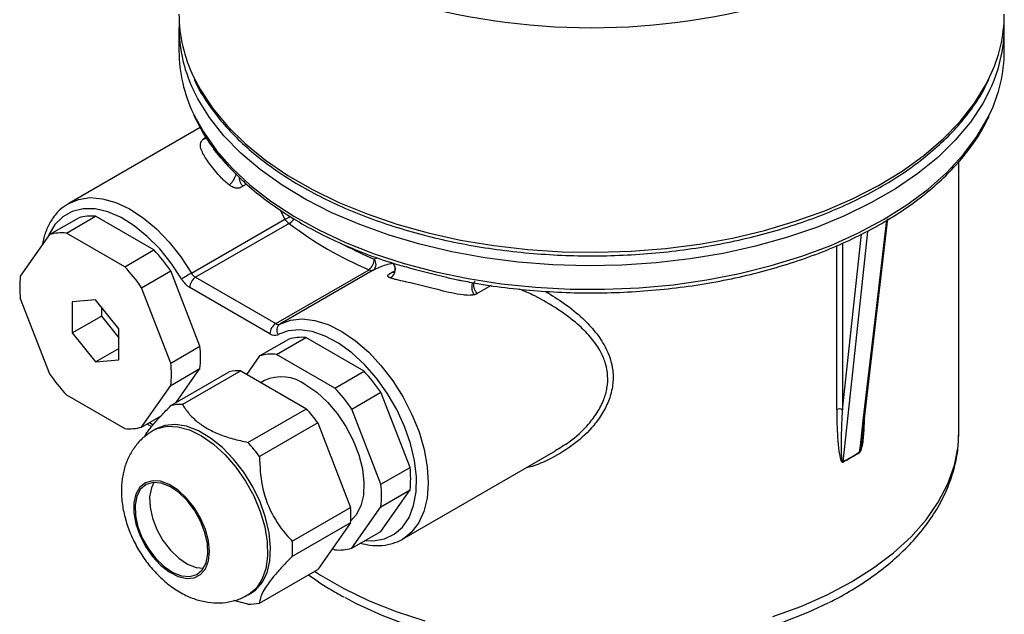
# Model space of a CAD drawing. Header units: millimetres. Extents: x 0 to 420, y 0 to 297.
# Tile 15 of 18: x 311 to 370, y 193 to 229. Entities that reach past the tile are written whole.
import ezdxf

# ---------------------------------------------------------------- set-up
doc = ezdxf.new("R2010")
doc.units = ezdxf.units.MM

msp = doc.modelspace()

# ---------------------------------------------------------------- linework, layer by layer
at = {"color": 7, "linetype": 'Continuous', "lineweight": 25}
for p, q in [((320.437, 228.36), (320.437, 226.931)), ((370.437, 226.931), (370.437, 228.36)), ((321.718, 222.306), (313.756, 217.71)), ((367.687, 203.853), (367.687, 220.257)), ((312.594, 215.818), (314.362, 216.839)), ((313.617, 215.909), (315.385, 216.93)), ((318.92, 214.889), (315.385, 216.93)), ((321.193, 213.487), (326.858, 216.758)), ((361.824, 203.473), (363.376, 216.782)), ((327.104, 216.501), (321.439, 213.231)), ((312.594, 215.818), (310.827, 213.303)), ((317.153, 213.868), (313.617, 215.909)), ((317.153, 213.868), (318.92, 214.889)), ((318.175, 212.596), (319.943, 213.617)), ((321.711, 209.061), (319.943, 213.617)), ((326.301, 210.424), (331.966, 213.694)), ((332.212, 213.667), (326.547, 210.397)), ((321.439, 213.231), (326.301, 210.424)), ((319.943, 208.04), (318.175, 212.596)), ((325.947, 209.812), (321.086, 212.618)), ((310.827, 211.939), (312.594, 207.383)), ((315.385, 211.875), (313.971, 211.749)), ((316.799, 210.116), (315.385, 211.875)), ((313.971, 211.749), (313.971, 209.863)), ((315.738, 211.436), (315.738, 210.884)), ((313.971, 209.863), (315.738, 210.884)), ((315.738, 210.884), (316.799, 209.564)), ((316.799, 208.23), (316.799, 210.116)), ((313.971, 209.863), (315.385, 208.104)), ((325.322, 208.47), (327.09, 209.491)), ((326.345, 208.562), (328.113, 209.582)), ((331.648, 207.541), (328.113, 209.582)), ((315.385, 208.104), (316.799, 208.92)), ((319.943, 208.04), (321.711, 209.061)), ((315.385, 208.104), (316.799, 208.23)), ((325.322, 208.47), (324.541, 207.358)), ((329.88, 206.521), (326.345, 208.562)), ((319.943, 206.677), (321.711, 207.697)), ((320.269, 205.645), (321.711, 207.697)), ((319.952, 205.462), (323.487, 207.503)), ((324.182, 207.565), (320.646, 205.524)), ((324.182, 207.565), (328.154, 205.272)), ((329.88, 206.521), (331.648, 207.541)), ((318.175, 204.161), (319.943, 206.677)), ((325.613, 206.972), (325.411, 206.856)), ((313.617, 206.111), (317.153, 204.07)), ((330.903, 205.249), (332.671, 206.269)), ((334.439, 201.713), (332.671, 206.269)), ((324.619, 203.231), (328.154, 205.272)), ((332.671, 200.692), (330.903, 205.249)), ((318.175, 204.161), (319.356, 204.843)), ((318.499, 204.348), (318.783, 204.184)), ((319.051, 204.05), (318.874, 203.948)), ((328.849, 204.408), (325.314, 202.367)), ((328.849, 204.408), (330.836, 199.288)), ((367.686, 203.761), (367.687, 203.853)), ((333.984, 197.371), (343.241, 202.716)), ((332.671, 200.692), (334.439, 201.713)), ((332.671, 199.329), (334.439, 200.349)), ((332.671, 197.834), (334.439, 200.349)), ((327.3, 197.247), (330.836, 199.288)), ((330.903, 196.814), (332.671, 199.329)), ((330.836, 198.362), (327.3, 196.321)), ((330.836, 198.362), (328.849, 195.536)), ((330.903, 196.814), (332.671, 197.834)), ((334.136, 197.467), (333.984, 197.371)), ((329.74, 196.803), (329.88, 196.722)), ((325.314, 193.495), (328.849, 195.536)), ((324.624, 193.988), (324.8, 194.09)), ((324.619, 193.433), (323.754, 193.639))]:
    msp.add_line(p, q, dxfattribs=at)
at = {"color": 8, "linetype": 'Continuous', "lineweight": 25}
for p, q in [((324.534, 218.882), (324.312, 218.754)), ((326.858, 216.758), (326.589, 217.302)), ((360.637, 205.21), (361.78, 215.848)), ((360.285, 205.22), (360.285, 215.15)), ((360.637, 215.301), (360.637, 205.21)), ((332.262, 214.335), (332.454, 214.418)), ((333.346, 213.535), (333.509, 213.629)), ((339.347, 212.738), (338.506, 212.253)), ((318.645, 204.433), (318.875, 204.3))]:
    msp.add_line(p, q, dxfattribs=at)
at = {"color": 8, "linetype": 'Continuous', "lineweight": 25, "flags": 128}
for points in [[(321.321, 225.373), (321.734, 224.588), (322.484, 223.457), (323.396, 222.366), (324.463, 221.322), (325.678, 220.335), (327.033, 219.409), (328.517, 218.552), (330.12, 217.77), (331.831, 217.069), (333.638, 216.453), (335.529, 215.926), (337.489, 215.493), (339.505, 215.157), (341.563, 214.919), (343.648, 214.782), (345.746, 214.746), (347.841, 214.811), (349.92, 214.979), (351.967, 215.246), (353.968, 215.611), (355.909, 216.072), (357.776, 216.625), (359.556, 217.267), (361.237, 217.992), (362.806, 218.797), (364.253, 219.674), (365.567, 220.619), (366.74, 221.624), (367.762, 222.682), (368.627, 223.786), (369.329, 224.928), (369.543, 225.351)], [(369.568, 224.589), (369.131, 223.757), (368.381, 222.629), (367.469, 221.54), (366.404, 220.5), (365.191, 219.515), (363.839, 218.591), (362.359, 217.737), (360.759, 216.957), (359.053, 216.256), (357.251, 215.641), (355.366, 215.115), (353.411, 214.682), (351.4, 214.345), (349.348, 214.106), (347.268, 213.967), (345.175, 213.929), (343.084, 213.992), (341.01, 214.156), (338.966, 214.42), (336.968, 214.781), (335.03, 215.238), (333.164, 215.787), (331.385, 216.424), (329.704, 217.144), (328.133, 217.944), (326.684, 218.816), (325.366, 219.755), (324.189, 220.755), (323.162, 221.808), (322.29, 222.907), (321.581, 224.044), (321.314, 224.57)], [(321.301, 223.168), (321.915, 222.043), (322.706, 220.923), (323.656, 219.846), (324.76, 218.819), (326.008, 217.849), (327.393, 216.942), (328.904, 216.106), (330.531, 215.345), (332.263, 214.665), (334.087, 214.072), (335.991, 213.569), (337.961, 213.16), (339.983, 212.847), (342.044, 212.633), (344.128, 212.519), (346.222, 212.506), (348.31, 212.595), (350.378, 212.784), (352.412, 213.072), (354.396, 213.458), (356.318, 213.938), (358.163, 214.509), (359.919, 215.167), (361.573, 215.908), (363.114, 216.726)], [(363.114, 216.726), (364.532, 217.616), (365.815, 218.571), (366.955, 219.585), (367.945, 220.65), (368.776, 221.759), (369.444, 222.905), (369.549, 223.119)], [(313.756, 217.71), (314.343, 217.956), (315.045, 218.06), (315.807, 217.996), (316.61, 217.767), (317.436, 217.378), (318.263, 216.839), (319.071, 216.162), (319.841, 215.365), (320.555, 214.466), (321.193, 213.487)], [(320.594, 213.132), (319.971, 214.081), (319.274, 214.95), (318.52, 215.714), (317.731, 216.353), (316.926, 216.851), (316.127, 217.194), (315.355, 217.373), (314.63, 217.384), (313.973, 217.226), (313.4, 216.904), (312.926, 216.425), (312.564, 215.803), (312.534, 215.732)], [(326.547, 210.397), (327.186, 210.638), (327.899, 210.713), (328.669, 210.621), (329.478, 210.365), (330.304, 209.949), (331.13, 209.386), (331.933, 208.687), (332.695, 207.871), (333.397, 206.957), (334.021, 205.967), (334.553, 204.927), (334.98, 203.86), (335.291, 202.793), (335.478, 201.753), (335.537, 200.764), (335.467, 199.852), (335.269, 199.037), (334.948, 198.34), (334.512, 197.778), (334.136, 197.467)], [(331.733, 197.293), (332.205, 197.274), (332.883, 197.385), (333.481, 197.662), (333.985, 198.098), (334.379, 198.681), (334.654, 199.397), (334.803, 200.225), (334.822, 201.144), (334.709, 202.13), (334.469, 203.157), (334.107, 204.197), (333.633, 205.223), (333.06, 206.207), (332.403, 207.125), (331.678, 207.95), (330.906, 208.662), (330.107, 209.241), (329.302, 209.673), (328.513, 209.945), (327.759, 210.051), (327.062, 209.988), (326.439, 209.757), (326.439, 209.757)], [(318.862, 203.941), (319.12, 204.067), (319.716, 204.208)], [(319.716, 204.208), (320.377, 204.18), (321.083, 203.984), (321.81, 203.628), (322.534, 203.121), (323.234, 202.481), (323.886, 201.728), (324.469, 200.887), (324.965, 199.984), (325.358, 199.048), (325.634, 198.109), (325.786, 197.198), (325.807, 196.344), (325.699, 195.575), (325.463, 194.914), (325.108, 194.384), (324.645, 194.001), (324.629, 193.992)], [(356.417, 192.682), (358.108, 193.295), (359.696, 193.993), (361.17, 194.77), (362.517, 195.621), (363.726, 196.538), (364.789, 197.514), (365.695, 198.541), (366.438, 199.611), (367.012, 200.715), (367.413, 201.844), (367.636, 202.989), (367.686, 203.761)], [(328.652, 195.422), (329.014, 195.187), (330.425, 194.372), (331.958, 193.634), (333.599, 192.977), (335.336, 192.408)]]:
    msp.add_lwpolyline(points, dxfattribs=at)
at = {"color": 7, "linetype": 'Continuous', "lineweight": 25, "flags": 128}
for points in [[(313.71, 217.682), (313.719, 217.688), (313.756, 217.71)], [(361.671, 202.644), (361.715, 203.026), (361.893, 204.553), (362.606, 210.66), (363.312, 216.718)], [(362.159, 216.053), (362.133, 215.815), (361.97, 214.296), (361.318, 208.223), (360.655, 202.058)], [(328.113, 206.725), (328.782, 206.265), (329.427, 205.674), (330.024, 204.973), (330.552, 204.188), (330.993, 203.348), (331.329, 202.481), (331.549, 201.621), (331.644, 200.798), (331.612, 200.041), (331.454, 199.378), (331.175, 198.833), (330.843, 198.472)], [(324.8, 194.09), (325.066, 194.275), (325.477, 194.734), (325.773, 195.332), (325.946, 196.049), (325.99, 196.865), (325.903, 197.751), (325.688, 198.679), (325.352, 199.62), (324.906, 200.543), (324.364, 201.419), (323.744, 202.22), (323.066, 202.919), (322.351, 203.494), (321.622, 203.928), (320.903, 204.205), (320.216, 204.317), (319.585, 204.261), (319.051, 204.05)], [(318.832, 200.909), (318.404, 200.788), (318.061, 200.514), (317.821, 200.102), (317.698, 199.573), (317.698, 198.957), (317.821, 198.287), (318.061, 197.598), (318.404, 196.928), (318.832, 196.313), (319.322, 195.786), (319.847, 195.376), (320.38, 195.104), (320.891, 194.985), (321.353, 195.027), (321.741, 195.226), (322.035, 195.571), (322.217, 196.045), (322.279, 196.621), (322.217, 197.269), (322.035, 197.953), (321.741, 198.637), (321.353, 199.284), (320.891, 199.859), (320.38, 200.331), (319.847, 200.674), (319.322, 200.87), (318.832, 200.909)], [(321.086, 195.1), (321.512, 195.224), (321.849, 195.506), (322.077, 195.93), (322.184, 196.471), (322.162, 197.098), (322.014, 197.774), (321.748, 198.461), (321.378, 199.117), (320.928, 199.706), (320.423, 200.193), (319.892, 200.549), (319.366, 200.754), (318.876, 200.795), (318.45, 200.672), (318.113, 200.39), (317.885, 199.966), (317.778, 199.424), (317.8, 198.797), (317.948, 198.121), (318.214, 197.435), (318.583, 196.778), (319.034, 196.189), (319.539, 195.703), (320.07, 195.347), (320.596, 195.142), (321.086, 195.1)], [(318.924, 200.799), (318.769, 200.476), (318.662, 199.935), (318.684, 199.308), (318.832, 198.631), (319.098, 197.945), (319.467, 197.288), (319.918, 196.699), (320.423, 196.213), (320.954, 195.857), (321.48, 195.652), (321.921, 195.607)], [(359.745, 193.491), (358.529, 192.917), (356.905, 192.271), (355.186, 191.713), (353.386, 191.248), (351.52, 190.879), (349.603, 190.609), (347.653, 190.441), (345.683, 190.376), (343.712, 190.415), (341.755, 190.558), (339.829, 190.802), (337.949, 191.146), (336.131, 191.588), (334.39, 192.123), (332.741, 192.748), (331.197, 193.456), (330.529, 193.807)]]:
    msp.add_lwpolyline(points, dxfattribs=at)
at = {"color": 7, "linetype": 'Continuous', "lineweight": 25}
for centre, radius, start, end in [((345.437, 269.591), 41.234, 253.29423, 286.70577), ((329.351, 229.244), 8.914, 180.42981, 205.73805), ((361.574, 229.231), 8.863, 334.03678, 359.64799), ((329.261, 228.401), 8.822, 177.61176, 205.73831), ((361.605, 228.403), 8.829, 334.4098, 2.3742), ((329.355, 227), 8.918, 180.43992, 205.44274), ((361.61, 226.978), 8.827, 334.07522, 359.69835), ((315.103, 214.314), 2.631, 83.86005, 106.35899), ((327.483, 217.11), 0.717, 209.41438, 238.09665), ((340.136, 233.461), 21.388, 232.46161, 247.54377), ((313.336, 213.293), 2.631, 83.86005, 106.35899), ((311.29, 207.708), 10.478, 34.32776, 43.26138), ((331.367, 214.36), 0.895, 311.98092, 358.4276), ((331.905, 214.026), 0.472, 310.47167, 40.92352), ((309.522, 206.687), 10.478, 34.32776, 43.26138), ((332.113, 213.902), 0.254, 234.61909, 292.80786), ((316.905, 212.621), 6.116, 173.60013, 186.39987), ((335.681, 188.388), 28.98, 119.99421, 121.37214), ((321.844, 213.836), 1.435, 209.41438, 238.09665), ((321.853, 212.583), 0.768, 122.60548, 177.39452), ((321.818, 213.84), 0.717, 209.41438, 238.09665), ((326.715, 209.777), 0.768, 122.60548, 177.39452), ((326.448, 210.631), 0.254, 234.61909, 292.80786), ((326.823, 210.021), 0.466, 126.37905, 214.4935), ((326.242, 210.226), 0.509, 234.61909, 292.80786), ((327.831, 206.966), 2.631, 83.86005, 106.35899), ((315.633, 208.379), 6.116, 353.60013, 6.39987), ((326.063, 205.945), 2.631, 83.86005, 106.35899), ((313.865, 207.358), 6.116, 353.60013, 6.39987), ((321.248, 213.292), 10.478, 214.32776, 223.26138), ((324.071, 204.894), 2.673, 87.61295, 102.60608), ((326.652, 204.724), 2.477, 53.87451, 114.81503), ((324.018, 200.36), 10.478, 34.32776, 43.26138), ((322.25, 199.34), 10.478, 34.32776, 43.26138), ((320.535, 202.853), 2.673, 87.61295, 102.60608), ((320.174, 198.146), 10.699, 35.82373, 41.76542), ((360.451, 204.874), 0.384, 61.15127, 115.59303), ((317.434, 206.686), 2.631, 263.86005, 286.35899), ((316.639, 196.105), 10.699, 35.82373, 41.76542), ((350.679, 220.485), 20.975, 298.39597, 301.59865), ((350.679, 220.511), 20.977, 298.39597, 301.59865), ((361.878, 202.62), 0.209, 173.51785, 180.09835), ((328.36, 201.031), 6.116, 353.60013, 6.39987), ((360.875, 202.034), 0.221, 173.90304, 180.09963), ((326.593, 200.011), 6.116, 353.60013, 6.39987), ((324.612, 198.825), 6.241, 355.74339, 4.25661), ((321.076, 196.784), 6.241, 355.74339, 4.25661), ((330.162, 199.339), 2.631, 263.86005, 286.35899), ((324.73, 196.104), 2.673, 267.61295, 282.60608)]:
    msp.add_arc(centre, radius, start, end, dxfattribs=at)
at = {"color": 8, "linetype": 'Continuous', "lineweight": 25}
for centre, radius, start, end in [((324.621, 222.131), 5.82, 292.60397, 296.24844), ((326.815, 217.134), 0.696, 294.54605, 329.48174), ((341.643, 236.515), 24.083, 242.25754, 247.07324)]:
    msp.add_arc(centre, radius, start, end, dxfattribs=at)
at = {"color": 7, "linetype": 'Continuous', "lineweight": 25}
for points, knots in [([(321.361, 225.237), (321.387, 225.176), (321.57, 224.736), (322.056, 223.942), (322.827, 222.866), (323.755, 221.833), (324.818, 220.845), (326.014, 219.91), (327.333, 219.035), (328.767, 218.226), (330.305, 217.486), (331.939, 216.82), (333.658, 216.234), (335.45, 215.729), (337.305, 215.309), (339.211, 214.976), (341.155, 214.733), (343.127, 214.58), (345.113, 214.519), (347.1, 214.55), (349.078, 214.673), (351.032, 214.887), (352.952, 215.19), (354.824, 215.582), (356.638, 216.06), (358.382, 216.62), (360.045, 217.26), (361.616, 217.976), (363.086, 218.764), (364.445, 219.62), (365.685, 220.538), (366.795, 221.513), (367.773, 222.539), (368.598, 223.61), (369.175, 224.506), (369.42, 225.052), (369.493, 225.217)], [0, 0, 0, 0, 0.004887, 0.035202, 0.065642, 0.096193, 0.12683, 0.157523, 0.188247, 0.218986, 0.249722, 0.280452, 0.311171, 0.341879, 0.372576, 0.403265, 0.433946, 0.464622, 0.495295, 0.525968, 0.556642, 0.587318, 0.618001, 0.648691, 0.679391, 0.710103, 0.740829, 0.771569, 0.802325, 0.833094, 0.863872, 0.894645, 0.925397, 0.956103, 0.986733, 1, 1, 1, 1]), ([(321.341, 223.035), (321.494, 222.724), (321.832, 222.036), (322.424, 221.144), (322.906, 220.582), (323.092, 220.365)], [0, 0, 0, 0, 0.338351, 0.745516, 1, 1, 1, 1]), ([(363.011, 216.497), (363.257, 216.643), (363.97, 217.065), (365.063, 217.814), (366.242, 218.76), (367.288, 219.761), (368.193, 220.81), (368.952, 221.882), (369.33, 222.62), (369.515, 222.98)], [0, 0, 0, 0, 0.0813486, 0.2357895, 0.3902891, 0.5447288, 0.699006, 0.8529827, 1, 1, 1, 1]), ([(323.488, 218.829), (323.396, 218.893), (323.314, 218.962), (323.158, 219.103), (323.085, 219.174), (322.88, 219.388), (322.758, 219.529), (322.536, 219.8), (322.436, 219.93), (322.249, 220.18), (322.164, 220.3), (322.013, 220.528), (321.947, 220.636), (321.838, 220.844), (321.794, 220.943), (321.741, 221.137), (321.731, 221.231), (321.757, 221.371), (321.773, 221.419), (321.824, 221.515), (321.86, 221.563), (321.914, 221.612)], [0, 0, 0, 0, 0.0625, 0.0625, 0.125, 0.125, 0.25, 0.25, 0.375, 0.375, 0.5, 0.5, 0.625, 0.625, 0.75, 0.75, 0.875, 0.875, 0.9375, 0.9375, 1, 1, 1, 1]), ([(321.914, 221.612), (321.92, 221.618), (321.933, 221.629), (321.958, 221.649), (321.989, 221.672), (322.037, 221.702), (322.071, 221.722), (322.092, 221.734)], [0, 0, 0, 0, 0.133706, 0.269589, 0.499907, 0.700257, 1, 1, 1, 1]), ([(323.15, 220.276), (323.071, 220.365), (322.843, 220.623), (322.643, 220.885), (322.543, 221.027), (322.536, 221.037)], [0, 0, 0, 0, 0.330407, 0.951177, 1, 1, 1, 1]), ([(323.092, 220.365), (323.197, 220.232), (323.385, 219.992), (323.62, 219.768), (323.724, 219.669)], [0, 0, 0, 0, 0.557337, 1, 1, 1, 1]), ([(323.365, 220.037), (323.349, 220.053), (323.264, 220.135), (323.201, 220.213), (323.15, 220.276)], [0, 0, 0, 0, 0.19414, 1, 1, 1, 1]), ([(323.724, 219.669), (323.955, 219.432), (324.517, 218.856), (325.565, 218.002), (326.835, 217.103), (328.23, 216.269), (329.729, 215.501), (331.335, 214.815), (332.522, 214.359), (333.191, 214.159), (333.271, 214.135)], [0, 0, 0, 0, 0.102239, 0.248368, 0.394688, 0.5411, 0.687529, 0.83393, 0.980284, 1, 1, 1, 1]), ([(324.312, 218.754), (324.281, 218.736), (324.232, 218.708), (324.175, 218.675), (324.133, 218.651), (324.09, 218.637), (324.036, 218.627), (323.978, 218.626), (323.898, 218.632), (323.816, 218.653), (323.736, 218.685), (323.665, 218.718), (323.599, 218.756), (323.537, 218.795), (323.505, 218.817), (323.488, 218.829)], [0, 0, 0, 0, 0.1316648, 0.2149677, 0.2499147, 0.3124437, 0.3760986, 0.4370597, 0.5000299, 0.6312189, 0.6971602, 0.7653522, 0.8753167, 0.9354685, 1, 1, 1, 1]), ([(313.708, 217.672), (313.542, 217.561), (313.191, 217.325), (312.765, 216.811), (312.426, 216.173), (312.229, 215.633), (312.181, 215.287), (312.171, 215.215)], [0, 0, 0, 0, 0.212003, 0.449798, 0.690263, 0.935654, 1, 1, 1, 1]), ([(337.558, 213.042), (337.876, 212.978), (338.82, 212.788), (340.441, 212.569), (342.402, 212.379), (344.385, 212.285), (346.373, 212.283), (348.356, 212.372), (350.32, 212.552), (352.254, 212.823), (354.145, 213.183), (355.982, 213.629), (357.752, 214.16), (359.446, 214.771), (361.051, 215.46), (362.223, 216.05), (362.855, 216.409), (363.011, 216.497)], [0, 0, 0, 0, 0.036688, 0.108944, 0.181186, 0.253418, 0.325648, 0.397878, 0.470115, 0.542362, 0.614625, 0.686909, 0.759221, 0.831563, 0.90394, 0.976353, 1, 1, 1, 1]), ([(333.359, 213.282), (333.396, 213.316), (333.43, 213.357), (333.465, 213.412), (333.471, 213.424), (333.496, 213.471), (333.512, 213.508), (333.54, 213.596), (333.549, 213.649), (333.552, 213.713), (333.552, 213.726), (333.551, 213.752), (333.551, 213.764), (333.547, 213.802), (333.543, 213.826), (333.525, 213.897), (333.507, 213.941), (333.476, 213.989), (333.47, 213.998), (333.456, 214.016), (333.449, 214.024), (333.427, 214.048), (333.41, 214.062), (333.376, 214.088), (333.357, 214.098), (333.319, 214.116), (333.299, 214.123), (333.278, 214.128)], [0.125, 0.125, 0.125, 0.125, 0.25, 0.25, 0.28125, 0.28125, 0.375, 0.375, 0.5, 0.5, 0.53125, 0.53125, 0.5625, 0.5625, 0.625, 0.625, 0.75, 0.75, 0.78125, 0.78125, 0.8125, 0.8125, 0.875, 0.875, 0.9375, 0.9375, 1, 1, 1, 1]), ([(333.408, 214.063), (333.419, 214.048), (333.439, 214.019), (333.489, 213.935), (333.532, 213.796), (333.519, 213.668), (333.502, 213.597), (333.5, 213.582), (333.499, 213.574)], [0, 0, 0, 0, 0.126808, 0.245897, 0.468485, 0.710792, 0.850004, 1, 1, 1, 1]), ([(333.238, 213.2), (333.223, 213.206), (333.195, 213.218), (333.149, 213.242), (333.111, 213.27), (333.088, 213.304), (333.086, 213.341), (333.11, 213.386), (333.16, 213.428), (333.211, 213.457), (333.241, 213.475), (333.285, 213.5), (333.32, 213.52), (333.346, 213.535)], [0, 0, 0, 0, 0.0849209, 0.1626715, 0.3028453, 0.4014111, 0.5003809, 0.6240721, 0.7495007, 0.8064554, 0.846042, 0.8838362, 1, 1, 1, 1]), ([(338.314, 212.17), (338.211, 212.146), (338.1, 212.139), (337.874, 212.14), (337.759, 212.149), (337.415, 212.188), (337.183, 212.232), (336.724, 212.332), (336.496, 212.388), (336.043, 212.503), (335.819, 212.561), (335.379, 212.674), (335.163, 212.728), (334.736, 212.832), (334.526, 212.881), (334.114, 212.974), (333.915, 213.017), (333.638, 213.082), (333.549, 213.104), (333.382, 213.149), (333.304, 213.173), (333.238, 213.2)], [0, 0, 0, 0, 0.0625, 0.0625, 0.125, 0.125, 0.25, 0.25, 0.375, 0.375, 0.5, 0.5, 0.625, 0.625, 0.75, 0.75, 0.875, 0.875, 0.9375, 0.9375, 1, 1, 1, 1]), ([(336.557, 213.257), (336.814, 213.189), (337.142, 213.101), (337.484, 213.051), (337.558, 213.04)], [0, 0, 0, 0, 0.784885, 1, 1, 1, 1]), ([(338.506, 212.253), (338.487, 212.242), (338.458, 212.225), (338.414, 212.202), (338.377, 212.188), (338.342, 212.178), (338.323, 212.173), (338.314, 212.17)], [0, 0, 0, 0, 0.317551, 0.500039, 0.731118, 0.86751, 1, 1, 1, 1]), ([(318.329, 203.558), (318.37, 203.626), (318.497, 203.838), (318.845, 204.274), (319.348, 204.846), (319.749, 205.255), (319.952, 205.462)], [0, 0, 0, 0, 0.132535, 0.415296, 0.704674, 1, 1, 1, 1]), ([(320.646, 205.524), (320.765, 205.344), (321.005, 204.981), (321.505, 204.491), (322.126, 204.064), (322.859, 203.715), (323.7, 203.433), (324.31, 203.299), (324.619, 203.231)], [0, 0, 0, 0, 0.171208, 0.345582, 0.502778, 0.664853, 0.830722, 1, 1, 1, 1]), ([(360.285, 205.22), (360.285, 204.645), (360.3, 204.077), (360.356, 203.245), (360.38, 202.971), (360.435, 202.572), (360.457, 202.442), (360.501, 202.255), (360.518, 202.194), (360.552, 202.111), (360.565, 202.084), (360.59, 202.051), (360.599, 202.041), (360.623, 202.028), (360.638, 202.025), (360.654, 202.034)], [0, 0, 0, 0, 0.5, 0.5, 0.75, 0.75, 0.875, 0.875, 0.9375, 0.9375, 0.96875, 0.96875, 0.984375, 0.984375, 1, 1, 1, 1]), ([(360.655, 202.058), (360.651, 202.055), (360.648, 202.056), (360.642, 202.059), (360.64, 202.061), (360.634, 202.068), (360.631, 202.074), (360.624, 202.094), (360.62, 202.108), (360.611, 202.151), (360.607, 202.181), (360.596, 202.274), (360.591, 202.337), (360.58, 202.529), (360.576, 202.659), (360.57, 203.053), (360.573, 203.319), (360.588, 204.123), (360.609, 204.665), (360.637, 205.21)], [0, 0, 0, 0, 0.003906, 0.003906, 0.007812, 0.007812, 0.015625, 0.015625, 0.03125, 0.03125, 0.0625, 0.0625, 0.125, 0.125, 0.25, 0.25, 0.5, 0.5, 1, 1, 1, 1]), ([(318.859, 203.926), (318.683, 203.816), (318.298, 203.575), (317.821, 203.061), (317.423, 202.447), (317.143, 201.76), (316.978, 201.012), (316.931, 200.202), (317.008, 199.341), (317.213, 198.452), (317.54, 197.565), (317.977, 196.711), (318.514, 195.91), (319.144, 195.182), (319.862, 194.545), (320.628, 194.049), (321.407, 193.711), (322.165, 193.525), (322.914, 193.479), (323.636, 193.58), (324.218, 193.756), (324.522, 193.948), (324.624, 194.012)], [0, 0, 0, 0, 0.039785, 0.086819, 0.133353, 0.1805, 0.229325, 0.280663, 0.334661, 0.390468, 0.446652, 0.502807, 0.559207, 0.616292, 0.674619, 0.734664, 0.787076, 0.836955, 0.884736, 0.931166, 0.976914, 1, 1, 1, 1]), ([(359.814, 193.53), (359.934, 193.587), (360.548, 193.881), (361.554, 194.487), (362.818, 195.346), (363.949, 196.28), (364.949, 197.274), (365.805, 198.323), (366.509, 199.417), (367.055, 200.546), (367.433, 201.697), (367.649, 202.767), (367.665, 203.453), (367.672, 203.748)], [0, 0, 0, 0, 0.024685, 0.12641, 0.228264, 0.330122, 0.431778, 0.532954, 0.633313, 0.732535, 0.830426, 0.927023, 1, 1, 1, 1]), ([(361.82, 203.473), (361.798, 203.254), (361.773, 203.003), (361.709, 202.725), (361.691, 202.673), (361.681, 202.654), (361.675, 202.647), (361.672, 202.645), (361.671, 202.644)], [0, 0, 0, 0, 0.814989, 0.929961, 0.971516, 0.987919, 0.994509, 1, 1, 1, 1]), ([(325.314, 202.367), (325.342, 201.784), (325.401, 200.59), (325.996, 198.878), (326.744, 197.833), (327.21, 197.342), (327.3, 197.247)], [0, 0, 0, 0, 0.2985434, 0.6124481, 0.9254858, 1, 1, 1, 1]), ([(331.441, 197.124), (331.625, 197.078), (332.07, 196.967), (332.748, 196.964), (333.441, 197.109), (333.913, 197.295), (334.12, 197.464), (334.15, 197.489)], [0, 0, 0, 0, 0.185194, 0.44771, 0.705121, 0.95647, 1, 1, 1, 1]), ([(327.3, 196.321), (327.096, 196.112), (326.683, 195.69), (326.172, 195.11), (325.772, 194.591), (325.503, 194.153), (325.346, 193.782), (325.325, 193.591), (325.314, 193.495)], [0, 0, 0, 0, 0.171208, 0.345582, 0.502778, 0.664853, 0.830722, 1, 1, 1, 1]), ([(328.283, 195.209), (328.683, 194.926), (329.36, 194.447), (330.13, 194.028), (330.444, 193.857)], [0, 0, 0, 0, 0.591009, 1, 1, 1, 1])]:
    msp.add_open_spline(points, degree=3, knots=knots, dxfattribs=at)
at = {"color": 8, "linetype": 'Continuous', "lineweight": 25}
for points, knots in [([(321.914, 221.612), (321.962, 221.619), (322.048, 221.63), (322.108, 221.684), (322.135, 221.707)], [0, 0, 0, 0, 0.556327, 1, 1, 1, 1]), ([(323.488, 218.829), (323.536, 218.868), (323.588, 218.921), (323.687, 219.04), (323.735, 219.107), (323.815, 219.24), (323.848, 219.306), (323.893, 219.422), (323.904, 219.473), (323.903, 219.51)], [0, 0, 0, 0, 0.25, 0.25, 0.5, 0.5, 0.75, 0.75, 1, 1, 1, 1]), ([(324.086, 219.31), (324.084, 219.273), (324.079, 219.191), (324.122, 219.039), (324.2, 218.881), (324.274, 218.796), (324.312, 218.754)], [0, 0, 0, 0, 0.210002, 0.473335, 0.736667, 1, 1, 1, 1]), ([(333.438, 214.071), (333.275, 214.043), (332.819, 213.965), (332.45, 213.784), (332.212, 213.667)], [0, 0, 0, 0, 0.3562484, 1, 1, 1, 1]), ([(333.278, 214.128), (333.36, 214.101), (333.718, 213.983), (334.747, 213.727), (335.772, 213.441), (336.503, 213.27), (336.557, 213.257)], [0, 0, 0, 0, 0.087827, 0.383272, 0.954174, 1, 1, 1, 1]), ([(333.346, 213.535), (333.384, 213.533), (333.444, 213.53), (333.482, 213.568), (333.496, 213.582)], [0, 0, 0, 0, 0.639248, 1, 1, 1, 1]), ([(338.387, 212.996), (338.364, 212.982), (338.312, 212.95), (338.275, 212.842), (338.273, 212.699), (338.316, 212.539), (338.395, 212.38), (338.469, 212.295), (338.506, 212.253)], [0, 0, 0, 0, 0.139126, 0.311301, 0.483476, 0.65565, 0.827825, 1, 1, 1, 1]), ([(338.314, 212.17), (338.291, 212.217), (338.246, 212.309), (338.203, 212.476), (338.186, 212.642), (338.198, 212.787), (338.222, 212.88), (338.246, 212.904), (338.25, 212.908)], [0, 0, 0, 0, 0.19268, 0.385361, 0.578041, 0.770722, 0.963402, 1, 1, 1, 1]), ([(343.225, 202.744), (343.512, 202.907), (344.274, 203.339), (345.126, 204.146), (345.802, 205.036), (346.183, 205.781), (346.395, 206.538), (346.426, 207.094), (346.378, 207.636), (346.255, 208.162), (345.919, 208.893), (345.372, 209.649), (344.524, 210.486), (343.395, 211.312), (342.201, 212.032), (341.373, 212.387), (341.057, 212.523)], [0, 0, 0, 0, 0.0697972, 0.1847967, 0.2498587, 0.3164849, 0.3736416, 0.432643, 0.448699, 0.5044227, 0.5617249, 0.6385981, 0.7176959, 0.8236378, 0.9325199, 1, 1, 1, 1]), ([(342.632, 212.384), (343.018, 212.146), (343.838, 211.641), (344.852, 210.809), (345.688, 209.926), (346.384, 208.895), (346.754, 207.793), (346.741, 206.699), (346.526, 205.827), (346.125, 205.004), (345.456, 204.074), (344.435, 203.108), (343.081, 202.289), (342.068, 201.821), (341.524, 201.702), (341.462, 201.689)], [0, 0, 0, 0, 0.082291, 0.174875, 0.248639, 0.322297, 0.430202, 0.493632, 0.557099, 0.61964, 0.682254, 0.788089, 0.8941, 0.98798, 1, 1, 1, 1]), ([(361.952, 204.575), (361.939, 204.286), (361.913, 203.717), (361.85, 203.084), (361.736, 202.719), (361.705, 202.658), (361.685, 202.632), (361.674, 202.624), (361.669, 202.62)], [0, 0, 0, 0, 0.457362, 0.900865, 0.956272, 0.979108, 0.990123, 1, 1, 1, 1])]:
    msp.add_open_spline(points, degree=3, knots=knots, dxfattribs=at)
msp.add_open_spline([(333.238, 213.2), (333.281, 213.22), (333.322, 213.248), (333.359, 213.282)], degree=3, dxfattribs=at)

doc.saveas('drawing.dxf')
